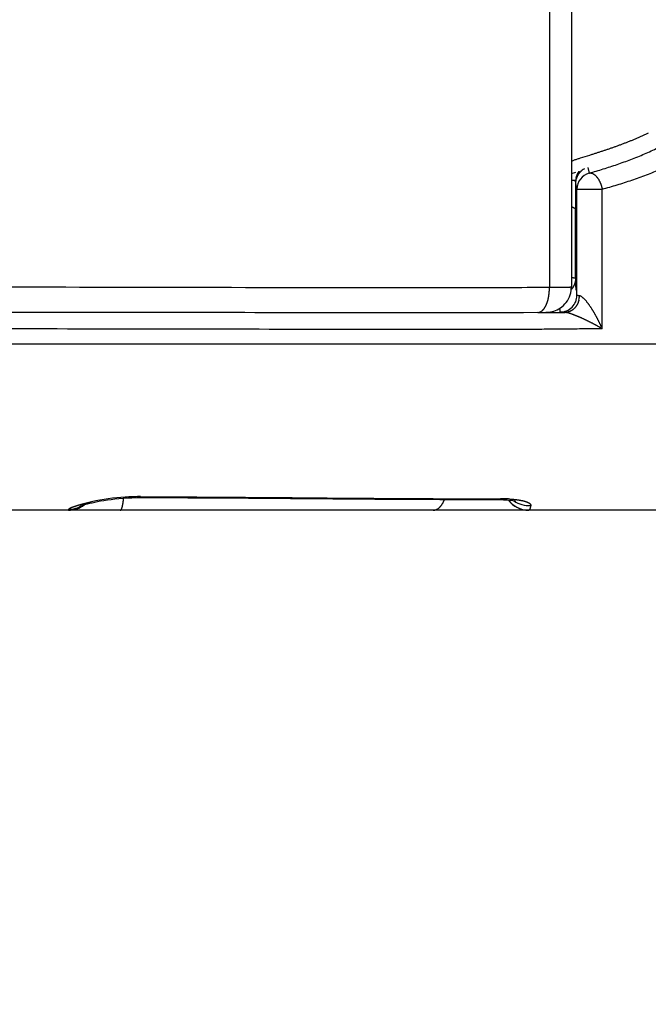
# Model space of a CAD drawing. Header units: millimetres. Extents: x 0 to 1071, y 0 to 742.
# Tile 119 of 130: x 776.98 to 784.53, y 426.5 to 438.33. Entities that reach past the tile are written whole.
import ezdxf

# ---------------------------------------------------------------- set-up
doc = ezdxf.new("R2010")
doc.units = ezdxf.units.MM
doc.header["$LTSCALE"] = 0.454724
doc.layers.add('NoLayerName_001', color=7, linetype='Continuous')
doc.styles.get("Standard").update_dxf_attribs({"font": 'txt', "bigfont": 'extfont2'})
doc.dimstyles.get("Standard").update_dxf_attribs({"dimtxt": 2.5, "dimasz": 2.5, "dimexe": 1, "dimexo": 1, "dimtad": 1, "dimdec": 3, "dimzin": 0, "dimdsep": 46, "dimtxsty": 'Standard', "dimcen": 2.5, "dimadec": 3, "dimazin": 0, "dimtfac": 0.75, "dimtdec": 3, "dimtmove": 0, "dimatfit": 3, "dimfxl": 1, "dimarcsym": 0})

# ---------------------------------------------------------------- blocks, each defined once
blk = doc.blocks.new('_OPEN30')
at = {"color": 0, "linetype": 'ByBlock', "lineweight": -2}
for p, q in [((-1, 0.267949), (0, 0)), ((0, 0), (-1, -0.267949)), ((0, 0), (-1, 0))]:
    blk.add_line(p, q, dxfattribs=at)
blk = doc.blocks.new('*D112')
at = {"layer": 'Defpoints', "color": 0}
for p in [(766.703, 444.589), (776.703, 427.089), (766.703, 405.506)]:
    blk.add_point(p, dxfattribs=at)
at = {"layer": 'NoLayerName_001', "color": 0, "linetype": 'Continuous', "lineweight": 13}
for p, q in [((766.703, 442.089), (766.703, 403.006)), ((776.703, 424.589), (776.703, 403.006)), ((762.953, 405.506), (759.203, 405.506)), ((776.703, 405.506), (766.703, 405.506)), ((776.703, 405.506), (799.537, 405.506)), ((780.453, 405.506), (784.203, 405.506))]:
    blk.add_line(p, q, dxfattribs=at)
at = {"layer": 'NoLayerName_001', "color": 0, "lineweight": 13, "xscale": 3.75, "yscale": 3.75, "zscale": 3.75}
blk.add_blockref('_OPEN30', (766.703, 405.506), dxfattribs=at)
at = {"layer": 'NoLayerName_001', "color": 0, "lineweight": 13, "xscale": 3.75, "yscale": 3.75, "zscale": 3.75, "rotation": 180}
blk.add_blockref('_OPEN30', (776.703, 405.506), dxfattribs=at)
at = {"layer": 'NoLayerName_001', "color": 0, "lineweight": 13, "insert": (791.87, 412.381), "char_height": 8.75, "attachment_point": 5}
blk.add_mtext('\\W0.8000;10', dxfattribs=at)

msp = doc.modelspace()

# ---------------------------------------------------------------- linework, layer by layer
at = {"layer": 'NoLayerName_001', "color": 60, "linetype": 'Continuous', "lineweight": 25}
for p, q in [((783.603257, 461.189454), (783.603257, 435.118472)), ((783.340294, 455.689454), (783.340294, 435.115114)), ((783.801351, 436.557262), (783.818725, 436.490072)), ((783.603257, 436.485418), (783.655327, 436.500546)), ((783.65125, 436.393499), (783.650966, 436.401846)), ((783.653257, 436.364146), (783.670608, 436.296949)), ((783.653257, 436.364131), (783.653257, 436.33947)), ((783.651995, 436.312168), (783.652284, 436.265591)), ((783.652284, 436.265591), (783.6528, 436.161125)), ((783.670608, 435.020683), (783.670608, 436.296949)), ((783.670608, 436.296949), (783.97448, 436.296949)), ((783.97448, 434.620459), (783.97448, 436.296949)), ((783.6528, 436.161125), (783.653038, 436.106616)), ((783.653038, 436.106616), (783.653257, 436.052024)), ((783.653257, 435.223187), (783.653257, 436.052024)), ((783.202285, 434.813141), (783.028795, 434.812035)), ((765.796735, 434.439454), (787.60978, 434.439453)), ((778.430569, 432.602469), (778.534118, 432.601946)), ((781.244035, 432.572179), (782.024877, 432.567972)), ((782.605542, 432.576488), (782.719486, 432.576516)), ((782.719486, 432.576516), (782.756962, 432.576551)), ((782.921698, 432.551981), (782.93615, 432.548604)), ((787.703257, 432.439454), (765.703257, 432.439454)), ((782.924398, 432.490142), (782.949198, 432.475223))]:
    msp.add_line(p, q, dxfattribs=at)
for points in [[(783.252893, 434.815773), (783.267088, 434.816066), (783.279709, 434.816394), (783.29124, 434.816771), (783.302026, 434.817221), (783.312744, 434.817809), (783.324346, 434.818679), (783.337721, 434.820094), (783.354903, 434.8227), (783.373962, 434.82674), (783.393091, 434.832096), (783.412717, 434.83904), (783.432524, 434.847657), (783.452342, 434.85806), (783.471996, 434.870359), (783.491043, 434.884458), (783.509053, 434.90014), (783.525971, 434.917438), (783.541628, 434.936286), (783.555909, 434.956681), (783.568671, 434.978608), (783.579729, 435.001992), (783.588896, 435.02675), (783.595977, 435.052776), (783.600772, 435.079937), (783.603076, 435.10807), (783.603257, 435.118473)], [(783.200366, 434.815123), (783.218976, 434.815292), (783.252893, 434.815773)], [(777.71713, 432.494778), (777.713243, 432.492924), (777.711906, 432.492329), (777.715928, 432.493856), (777.724511, 432.496848), (777.737294, 432.500969), (777.753405, 432.505805), (777.772929, 432.511267), (777.795563, 432.517175), (777.821251, 432.523456), (777.849842, 432.530016), (777.8812, 432.536751), (777.915133, 432.543533), (777.951689, 432.550281), (777.990839, 432.556898), (778.032543, 432.563283), (778.076724, 432.569317), (778.123211, 432.574872), (778.171808, 432.579815), (778.222268, 432.583993), (778.274292, 432.587277)], [(778.274292, 432.587277), (778.327516, 432.58956), (778.38152, 432.590722), (778.417463, 432.590828)], [(778.417459, 432.590829), (778.998579, 432.587825), (779.726495, 432.583169), (781.244035, 432.572179)], [(782.024877, 432.567972), (782.740976, 432.566762), (782.789074, 432.565581)], [(782.789074, 432.565581), (782.832291, 432.563203), (782.869436, 432.559839), (782.899601, 432.555895), (782.921698, 432.551981)], [(782.84994, 432.561605), (782.862216, 432.545706), (782.88084, 432.525626)], [(782.88084, 432.525626), (782.901575, 432.507034), (782.924398, 432.490142)], [(782.949198, 432.475223), (782.975889, 432.462526), (783.004338, 432.452323)], [(783.004338, 432.452323), (783.034373, 432.444897), (783.065775, 432.440538), (783.091266, 432.439453)]]:
    msp.add_lwpolyline(points, dxfattribs=at)
for centre, radius, start, end in [((783.911165, 436.370521), 0.257816, 165.1423748, 173.1486364), ((783.855226, 436.363682), 0.20197, 155.1342497, 167.5014525), ((783.870547, 436.296965), 0.199939, 105.0217189, 180.0044618), ((783.854626, 436.361578), 0.202834, 117.5459981, 126.6209691), ((783.533705, 433.185896), 3.217682, 87.9115596, 88.7490728), ((794.129546, 436.753236), 10.48447, 181.9662814, 182.1014431), ((783.853498, 436.363879), 0.200241, 167.4493459, 179.9234431), ((789.656908, 435.486255), 6.009412, 182.5089838, 182.6839362), ((788.766141, 435.444459), 5.117664, 182.6835074, 182.881334), ((783.470553, 435.020792), 0.200045, 269.9522143, 359.9686622), ((783.466724, 435.018668), 0.233558, 346.6054145, 359.3386501), ((782.542709, 528.378181), 93.567365, 270.40389331, 270.60429689), ((778.430108, 429.785716), 2.817077, 93.7632667, 102.0273758), ((778.419884, 429.960407), 2.642092, 90.0529033, 93.7906672), ((778.418429, 430.137913), 2.464584, 89.717765, 90.0228901), ((782.759264, 430.588061), 1.988492, 88.4560491, 90.0663384), ((782.76708, 430.897828), 1.678628, 86.717574, 88.4378683), ((783.091266, 432.739454), 0.3, 216.5070508, 270.0000016), ((783.089553, 432.798223), 0.302146, 234.645581, 275.0652332), ((777.566127, 432.739454), 0.3, 270, 308.3151234), ((777.566532, 432.750317), 0.300151, 270.2749517, 302.7795128)]:
    msp.add_arc(centre, radius, start, end, dxfattribs=at)
for points, knots in [([(783.818723, 436.490084), (783.846797, 436.498144), (783.903036, 436.513987), (783.986916, 436.539442), (784.070472, 436.566003), (784.153602, 436.593918), (784.236271, 436.623209), (784.318422, 436.653959), (784.400005, 436.686234), (784.48097, 436.720106), (784.561264, 436.755643), (784.640835, 436.792916), (784.719611, 436.831984), (784.797506, 436.872887), (784.874414, 436.915655), (784.950224, 436.960316), (785.024828, 437.006896), (785.09811, 437.055431), (785.16998, 437.105925), (785.240251, 437.158495), (785.309097, 437.212836), (785.353274, 437.2511), (785.375568, 437.269969)], [0, 0, 0, 0, 0.087624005, 0.175279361, 0.262955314, 0.350644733, 0.438344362, 0.526055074, 0.613782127, 0.701535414, 0.789329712, 0.877184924, 0.965117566, 1.053102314, 1.141103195, 1.229089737, 1.317037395, 1.40492798, 1.492750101, 1.580499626, 1.668180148, 1.75580345, 1.75580345, 1.75580345, 1.75580345]), ([(783.97448, 436.296963), (784.004346, 436.305409), (784.064176, 436.322002), (784.153414, 436.348703), (784.242311, 436.376586), (784.330762, 436.405913), (784.418726, 436.436705), (784.506146, 436.469048), (784.592971, 436.503011), (784.679146, 436.538666), (784.764619, 436.576087), (784.849332, 436.615344), (784.933212, 436.656499), (785.01617, 436.699591), (785.098097, 436.744649), (785.17888, 436.791703), (785.258408, 436.840779), (785.336563, 436.891911), (785.413253, 436.945102), (785.488287, 437.000474), (785.561845, 437.057706), (785.609106, 437.097998), (785.632949, 437.117868)], [0, 0, 0, 0, 0.093112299, 0.186257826, 0.279425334, 0.372607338, 0.465800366, 0.559005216, 0.652227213, 0.745476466, 0.838768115, 0.932122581, 1.025555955, 1.119041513, 1.21254297, 1.306029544, 1.399476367, 1.492864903, 1.586183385, 1.679427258, 1.772599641, 1.865711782, 1.865711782, 1.865711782, 1.865711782]), ([(784.527317, 436.968198), (784.521471, 436.965485), (784.509788, 436.960039), (784.492205, 436.951996), (784.474588, 436.944026), (784.456932, 436.936144), (784.43924, 436.928343), (784.421512, 436.920624), (784.40375, 436.912985), (784.385953, 436.905426), (784.368124, 436.897944), (784.350263, 436.890539), (784.332371, 436.88321), (784.31445, 436.875955), (784.296499, 436.868774), (784.278521, 436.861665), (784.260515, 436.854626), (784.242483, 436.847658), (784.224425, 436.840757), (784.206342, 436.833923), (784.188235, 436.827154), (784.170104, 436.820448), (784.151949, 436.813805), (784.133773, 436.807224), (784.115575, 436.800702), (784.097356, 436.794239), (784.079116, 436.787835), (784.060856, 436.781487), (784.042577, 436.775195), (784.02428, 436.768957), (784.005965, 436.762772), (783.987632, 436.756638), (783.969283, 436.750554), (783.950919, 436.744518), (783.932539, 436.738528), (783.914145, 436.732582), (783.895738, 436.726677), (783.877318, 436.72081), (783.852744, 436.713034), (783.797404, 436.695693), (783.748153, 436.68047), (783.711231, 436.668998)], [0, 0, 0, 0, 0.0193353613, 0.0386706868, 0.0580060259, 0.0773414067, 0.0966768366, 0.1160123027, 0.1353477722, 0.1546831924, 0.1740184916, 0.193353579, 0.2126883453, 0.2320226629, 0.2513563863, 0.2706893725, 0.2900216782, 0.3093534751, 0.3286849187, 0.3480161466, 0.3673472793, 0.3866784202, 0.4060096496, 0.4253409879, 0.4446724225, 0.4640039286, 0.4833354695, 0.5026669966, 0.5219984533, 0.5413298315, 0.5606611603, 0.5799924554, 0.599323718, 0.6186549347, 0.6379860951, 0.6573172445, 0.6766484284, 0.6959796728, 0.7153109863, 0.7539736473, 0.8699609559, 0.8699609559, 0.8699609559, 0.8699609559]), ([(783.711231, 436.668998), (783.705084, 436.667064), (783.692782, 436.663221), (783.67438, 436.657314), (783.655971, 436.651369), (783.637798, 436.644889), (783.619296, 436.639107), (783.608719, 436.63171), (783.603257, 436.628476)], [0, 0, 0, 0, 0.0193332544, 0.038663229, 0.0579895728, 0.0773322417, 0.0966538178, 0.1156965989, 0.1156965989, 0.1156965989, 0.1156965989]), ([(783.661968, 436.43663), (783.662342, 436.437989), (783.663074, 436.44071), (783.664273, 436.444764), (783.665533, 436.448801), (783.666867, 436.452816), (783.668272, 436.456811), (783.66975, 436.460784), (783.6713, 436.464732), (783.672921, 436.468655), (783.674614, 436.47255), (783.676377, 436.476415), (783.67821, 436.480247), (783.680113, 436.484046), (783.682086, 436.487808), (783.684127, 436.491532), (783.686237, 436.495216), (783.688415, 436.498857), (783.690661, 436.502453), (783.692976, 436.506002), (783.695349, 436.509508), (783.696998, 436.511798), (783.697813, 436.512948)], [0, 0, 0, 0, 0.00422709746, 0.00845401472, 0.01268208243, 0.01691268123, 0.02114716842, 0.02538576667, 0.02962776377, 0.03387243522, 0.03811907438, 0.04236699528, 0.04661553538, 0.0508640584, 0.05511195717, 0.05935865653, 0.06360361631, 0.0678463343, 0.07208634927, 0.07632324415, 0.08055664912, 0.08478624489, 0.08478624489, 0.08478624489, 0.08478624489]), ([(783.733631, 436.524372), (783.731909, 436.523045), (783.728425, 436.520428), (783.723394, 436.516238), (783.718475, 436.51189), (783.713696, 436.507365), (783.709057, 436.502678), (783.704567, 436.497836), (783.700232, 436.492847), (783.696059, 436.487719), (783.692055, 436.48246), (783.688227, 436.47708), (783.684581, 436.471585), (783.681121, 436.465986), (783.677864, 436.460285), (783.674784, 436.454508), (783.672929, 436.450565), (783.671979, 436.448609)], [0, 0, 0, 0, 0.00652362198, 0.01306956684, 0.01963491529, 0.02621648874, 0.03281089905, 0.03941459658, 0.04602391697, 0.05263512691, 0.0592444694, 0.06584820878, 0.07244267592, 0.07902431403, 0.08558972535, 0.09213571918, 0.09865936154, 0.09865936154, 0.09865936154, 0.09865936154]), ([(783.818725, 436.490072), (783.821241, 436.490457), (783.826263, 436.491514), (783.834018, 436.491395), (783.841752, 436.490422), (783.849393, 436.488531), (783.856821, 436.485896), (783.863936, 436.482622), (783.870674, 436.478797), (783.877037, 436.474513), (783.883076, 436.469843), (783.88885, 436.46486), (783.894405, 436.459621), (783.899745, 436.454145), (783.904874, 436.448462), (783.909797, 436.442598), (783.914523, 436.436575), (783.919054, 436.430407), (783.923395, 436.424105), (783.927553, 436.417677), (783.931532, 436.411134), (783.93534, 436.404484), (783.938982, 436.397737), (783.942464, 436.390903), (783.945792, 436.383991), (783.948971, 436.377011), (783.952009, 436.36997), (783.954904, 436.362873), (783.957657, 436.355723), (783.960267, 436.348522), (783.962734, 436.341274), (783.965056, 436.333982), (783.967235, 436.326648), (783.96927, 436.319275), (783.971157, 436.311866), (783.972916, 436.304428), (783.973947, 436.29944), (783.97448, 436.296949)], [0, 0, 0, 0, 0.0076349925, 0.0153323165, 0.0231246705, 0.0309956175, 0.038892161, 0.0467353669, 0.0544617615, 0.0621106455, 0.069729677, 0.0773496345, 0.0849834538, 0.0926305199, 0.1002865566, 0.107944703, 0.1155982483, 0.12324887, 0.1308997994, 0.1385533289, 0.1462108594, 0.1538729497, 0.161539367, 0.1692091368, 0.1768805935, 0.1845514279, 0.1922192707, 0.1998837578, 0.2075451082, 0.2152034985, 0.2228590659, 0.2305119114, 0.2381621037, 0.2458096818, 0.2534546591, 0.261097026, 0.2687367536, 0.2687367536, 0.2687367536, 0.2687367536]), ([(783.650966, 436.401846), (783.651009, 436.400352), (783.651104, 436.397364), (783.651213, 436.391386), (783.651348, 436.382418), (783.651504, 436.370461), (783.651663, 436.355514), (783.651831, 436.336083), (783.65193, 436.321136), (783.651995, 436.312168)], [0, 0, 0, 0, 0.00448420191, 0.00896853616, 0.01793740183, 0.03139042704, 0.04484323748, 0.0627801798, 0.08968562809, 0.08968562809, 0.08968562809, 0.08968562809]), ([(783.603514, 436.086991), (783.604321, 436.086747), (783.605939, 436.086265), (783.608354, 436.085499), (783.610763, 436.084708), (783.613163, 436.083885), (783.615549, 436.083032), (783.617921, 436.08215), (783.620274, 436.081238), (783.622606, 436.080296), (783.624916, 436.079324), (783.627202, 436.078321), (783.629464, 436.077272), (783.631703, 436.076164), (783.63392, 436.07498), (783.636117, 436.073706), (783.638295, 436.072327), (783.640453, 436.070828), (783.642579, 436.069207), (783.644642, 436.067459), (783.646596, 436.065588), (783.648394, 436.0636), (783.649986, 436.061499), (783.651331, 436.059288), (783.65236, 436.05697), (783.653089, 436.054554), (783.653167, 436.052883), (783.653257, 436.052055)], [0, 0, 0, 0, 0.00252945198, 0.00506372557, 0.00760052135, 0.01013756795, 0.01267262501, 0.01520348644, 0.01772798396, 0.02024399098, 0.02274942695, 0.0252439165, 0.02773400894, 0.03022868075, 0.03273788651, 0.03527269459, 0.03784537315, 0.04046941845, 0.0431512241, 0.04586422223, 0.04857634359, 0.05126068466, 0.05389747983, 0.05647679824, 0.05900202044, 0.06149379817, 0.0639934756, 0.0639934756, 0.0639934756, 0.0639934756]), ([(783.646708, 435.173104), (783.646145, 435.171092), (783.645065, 435.167047), (783.643155, 435.161055), (783.641075, 435.155103), (783.638796, 435.149207), (783.636331, 435.143375), (783.633683, 435.137616), (783.630855, 435.131937), (783.627853, 435.126347), (783.624679, 435.120855), (783.621338, 435.115469), (783.617834, 435.110198), (783.614173, 435.105048), (783.610352, 435.100034), (783.6064, 435.095143), (783.603615, 435.092019), (783.602244, 435.090443)], [0, 0, 0, 0, 0.00626815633, 0.01255654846, 0.01886232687, 0.02518246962, 0.0315138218, 0.03785313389, 0.04419709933, 0.05054239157, 0.05688570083, 0.06322377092, 0.06955343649, 0.07587166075, 0.08217557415, 0.08846251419, 0.09473006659, 0.09473006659, 0.09473006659, 0.09473006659]), ([(783.653257, 435.223187), (783.652982, 435.223632), (783.652551, 435.224795), (783.650672, 435.22535), (783.648915, 435.225927), (783.647134, 435.226424), (783.645463, 435.22685), (783.643852, 435.227215), (783.642275, 435.227534), (783.640699, 435.227822), (783.639103, 435.228093), (783.637479, 435.228351), (783.635826, 435.228597), (783.63415, 435.228832), (783.632456, 435.229056), (783.630748, 435.22927), (783.629032, 435.229474), (783.627313, 435.22967), (783.625594, 435.229858), (783.62388, 435.230038), (783.622172, 435.230212), (783.620471, 435.230378), (783.618775, 435.230539), (783.617084, 435.230693), (783.615396, 435.230842), (783.61371, 435.230986), (783.612025, 435.231124), (783.610342, 435.231259), (783.608657, 435.231389), (783.606971, 435.231516), (783.605283, 435.23164), (783.604156, 435.23172), (783.603593, 435.23176)], [0, 0, 0, 0, 0.00156922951, 0.00345413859, 0.00542181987, 0.00724937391, 0.00896483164, 0.01060387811, 0.01220183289, 0.01379356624, 0.0154098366, 0.01705642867, 0.01872885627, 0.02042255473, 0.02213292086, 0.0238553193, 0.02558508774, 0.02731754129, 0.02904797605, 0.03077188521, 0.03248787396, 0.03419691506, 0.03590003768, 0.03759826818, 0.0392926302, 0.04098414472, 0.04267383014, 0.04436270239, 0.04605177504, 0.04774205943, 0.04943456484, 0.05113029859, 0.05113029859, 0.05113029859, 0.05113029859]), ([(783.653257, 435.223187), (783.653246, 435.222064), (783.65324, 435.219817), (783.653143, 435.216446), (783.652993, 435.213075), (783.652783, 435.209705), (783.652515, 435.206337), (783.652189, 435.202973), (783.651805, 435.199614), (783.651364, 435.196262), (783.650866, 435.192918), (783.650313, 435.189584), (783.649703, 435.18626), (783.649039, 435.182948), (783.648318, 435.179651), (783.647549, 435.176367), (783.646984, 435.174192), (783.646708, 435.173104)], [0, 0, 0, 0, 0.00336886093, 0.00674071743, 0.01011518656, 0.01349186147, 0.01687031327, 0.02025009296, 0.0236307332, 0.02701175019, 0.03039264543, 0.03377290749, 0.03715201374, 0.04052943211, 0.04390462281, 0.04727704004, 0.05064613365, 0.05064613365, 0.05064613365, 0.05064613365]), ([(783.661841, 435.085203), (783.661683, 435.0869), (783.661364, 435.090293), (783.660914, 435.095385), (783.66048, 435.100479), (783.660064, 435.105574), (783.659661, 435.11067), (783.659273, 435.115768), (783.658897, 435.120866), (783.658535, 435.125965), (783.658185, 435.131065), (783.657846, 435.136166), (783.657517, 435.141268), (783.657094, 435.148071), (783.656587, 435.156577), (783.656013, 435.166786), (783.655465, 435.176996), (783.655121, 435.183803), (783.654946, 435.187207)], [0, 0, 0, 0, 0.0051120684, 0.010224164, 0.0153362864, 0.0204484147, 0.0255605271, 0.0306726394, 0.0357847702, 0.0408969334, 0.0460091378, 0.0511213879, 0.0562336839, 0.0613460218, 0.0715707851, 0.08179558, 0.0920202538, 0.1022446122, 0.1022446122, 0.1022446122, 0.1022446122]), ([(783.340294, 435.115114), (783.251802, 435.11455), (782.986327, 435.112686), (782.543857, 435.111291), (780.42, 435.110308), (778.473135, 435.116275), (776.703257, 435.118861)], [0, 0, 0, 0, 0.265481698, 0.796445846, 1.327412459, 6.637052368, 6.637052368, 6.637052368, 6.637052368]), ([(783.200366, 434.815123), (783.203333, 434.815353), (783.209315, 434.815529), (783.218099, 434.817505), (783.226619, 434.820353), (783.234748, 434.824174), (783.242432, 434.828786), (783.249665, 434.834067), (783.256456, 434.839894), (783.262824, 434.84617), (783.268782, 434.852829), (783.274361, 434.859808), (783.279591, 434.86705), (783.284503, 434.874506), (783.289111, 434.882148), (783.293437, 434.889953), (783.297498, 434.897897), (783.301319, 434.90596), (783.304914, 434.914124), (783.30829, 434.922381), (783.311454, 434.930724), (783.314414, 434.939146), (783.317177, 434.94764), (783.319752, 434.956199), (783.322146, 434.964815), (783.324365, 434.973481), (783.326419, 434.982191), (783.328315, 434.990938), (783.33006, 434.999713), (783.331662, 435.008512), (783.333123, 435.017332), (783.334444, 435.026169), (783.335628, 435.035022), (783.336675, 435.04389), (783.337586, 435.05277), (783.338365, 435.06166), (783.339012, 435.070559), (783.339524, 435.079464), (783.339923, 435.088374), (783.340065, 435.094317), (783.340151, 435.097288)], [0, 0, 0, 0, 0.0089277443, 0.0179000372, 0.0268865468, 0.0358433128, 0.0447860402, 0.0537335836, 0.0626771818, 0.0716069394, 0.0805356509, 0.0894684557, 0.0984004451, 0.1073245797, 0.116245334, 0.1251664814, 0.1340886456, 0.1430096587, 0.151928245, 0.1608471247, 0.1697687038, 0.1786946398, 0.1876258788, 0.1965626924, 0.2055047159, 0.2144509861, 0.2233999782, 0.2323496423, 0.2412974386, 0.2502408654, 0.2591797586, 0.2681147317, 0.2770463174, 0.2859749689, 0.2949010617, 0.3038248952, 0.3127466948, 0.3216666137, 0.3305847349, 0.339501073, 0.339501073, 0.339501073, 0.339501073]), ([(783.340151, 435.097288), (783.340196, 435.100259), (783.340326, 435.1062), (783.340291, 435.112143), (783.340294, 435.115114)], [0, 0, 0, 0, 0.00891450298, 0.0178270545, 0.0178270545, 0.0178270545, 0.0178270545]), ([(783.603257, 435.118472), (783.601901, 435.118307), (783.59926, 435.117953), (783.595213, 435.117611), (783.589841, 435.117608), (783.584428, 435.117308), (783.576349, 435.117125), (783.568254, 435.116955), (783.55881, 435.116772), (783.549372, 435.116615), (783.535882, 435.116425), (783.516997, 435.116198), (783.492717, 435.115952), (783.460345, 435.115687), (783.417181, 435.115417), (783.375366, 435.115226), (783.348388, 435.115141), (783.340294, 435.115114)], [0, 0, 0, 0, 0.0040992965, 0.007994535, 0.0121724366, 0.020206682, 0.0242545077, 0.0364141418, 0.0444985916, 0.0525895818, 0.0647335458, 0.0849720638, 0.1092498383, 0.1375761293, 0.1820906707, 0.2387441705, 0.2630244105, 0.2630244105, 0.2630244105, 0.2630244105]), ([(783.700256, 435.015972), (783.699922, 435.015998), (783.699253, 435.016048), (783.698251, 435.016126), (783.697251, 435.016205), (783.696252, 435.016286), (783.695253, 435.01637), (783.694254, 435.016455), (783.693253, 435.016543), (783.692251, 435.016632), (783.691247, 435.016724), (783.690239, 435.016818), (783.689227, 435.016914), (783.688211, 435.017013), (783.687189, 435.017115), (783.686165, 435.017219), (783.685139, 435.017327), (783.684115, 435.017439), (783.683097, 435.017556), (783.682088, 435.01768), (783.681091, 435.017811), (783.68011, 435.017949), (783.679148, 435.018095), (783.678207, 435.018251), (783.67728, 435.01842), (783.676352, 435.018603), (783.675401, 435.018803), (783.674406, 435.019027), (783.67333, 435.019269), (783.672256, 435.01955), (783.671087, 435.01975), (783.670785, 435.020434), (783.670608, 435.020683)], [0, 0, 0, 0, 0.00100689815, 0.00201150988, 0.00301454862, 0.00401672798, 0.00501876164, 0.00602136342, 0.00702524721, 0.00803112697, 0.00903971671, 0.0100517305, 0.01106788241, 0.01208888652, 0.01311542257, 0.01414658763, 0.01517927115, 0.01621020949, 0.01723615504, 0.01825388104, 0.01926018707, 0.02025190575, 0.0212259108, 0.02217912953, 0.02311421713, 0.02405167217, 0.02501545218, 0.02602945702, 0.02711752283, 0.02830103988, 0.02944767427, 0.03036524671, 0.03036524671, 0.03036524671, 0.03036524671]), ([(783.754808, 434.981725), (783.752162, 434.984205), (783.746953, 434.989247), (783.738668, 434.996283), (783.730045, 435.002953), (783.720808, 435.008773), (783.711096, 435.0141), (783.703783, 435.015145), (783.700256, 435.015972)], [0, 0, 0, 0, 0.01087869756, 0.02173977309, 0.03260114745, 0.04352513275, 0.05455638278, 0.06542352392, 0.06542352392, 0.06542352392, 0.06542352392]), ([(783.693929, 434.964563), (783.693133, 434.961506), (783.691633, 434.95535), (783.6888, 434.946249), (783.685617, 434.937222), (783.682025, 434.928314), (783.678049, 434.919548), (783.673688, 434.910954), (783.668949, 434.90256), (783.663838, 434.894395), (783.65836, 434.886487), (783.652521, 434.878865), (783.646326, 434.871558), (783.63978, 434.864594), (783.63289, 434.858001), (783.62566, 434.85181), (783.618109, 434.846039), (783.610253, 434.84071), (783.60211, 434.83584), (783.593695, 434.831451), (783.585027, 434.827563), (783.576129, 434.824197), (783.567037, 434.821374), (783.557791, 434.819109), (783.548433, 434.81745), (783.539008, 434.81632), (783.532692, 434.816187), (783.529543, 434.816043)], [0, 0, 0, 0, 0.0094752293, 0.0190053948, 0.0285788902, 0.0381843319, 0.04781078, 0.0574479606, 0.0670864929, 0.0767181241, 0.0863359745, 0.0959347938, 0.1055112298, 0.1150641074, 0.1245947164, 0.1341066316, 0.143603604, 0.1530899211, 0.1625709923, 0.1720535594, 0.1815458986, 0.19105527, 0.2005741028, 0.2100900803, 0.2195927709, 0.2290743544, 0.2385303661, 0.2385303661, 0.2385303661, 0.2385303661]), ([(783.97448, 434.620459), (783.973014, 434.623778), (783.970095, 434.630423), (783.965632, 434.640352), (783.961119, 434.650259), (783.956548, 434.66014), (783.95192, 434.669994), (783.947236, 434.679823), (783.942497, 434.689625), (783.937702, 434.699401), (783.932853, 434.70915), (783.92795, 434.718872), (783.922992, 434.728566), (783.917982, 434.738234), (783.912918, 434.747874), (783.907799, 434.757484), (783.902623, 434.767065), (783.89739, 434.776613), (783.892096, 434.786128), (783.886742, 434.795608), (783.881324, 434.805052), (783.875842, 434.814459), (783.870294, 434.823827), (783.864678, 434.833156), (783.858993, 434.842442), (783.853238, 434.851686), (783.84741, 434.860884), (783.841505, 434.870033), (783.83552, 434.879129), (783.829451, 434.888166), (783.823293, 434.89714), (783.817045, 434.906049), (783.810698, 434.914886), (783.804241, 434.923644), (783.797663, 434.932316), (783.790952, 434.940896), (783.784095, 434.949374), (783.777092, 434.957748), (783.769903, 434.965969), (783.762534, 434.974025), (783.75736, 434.979139), (783.754808, 434.981725)], [0, 0, 0, 0, 0.0108856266, 0.0217716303, 0.0326580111, 0.043544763, 0.0544318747, 0.0653193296, 0.0762071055, 0.087095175, 0.0979835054, 0.1088720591, 0.119760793, 0.1306496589, 0.1415385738, 0.1524274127, 0.1633160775, 0.1742045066, 0.1850926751, 0.1959805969, 0.2068683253, 0.2177559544, 0.2286436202, 0.239531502, 0.2504198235, 0.2613088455, 0.2721983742, 0.2830875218, 0.2939754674, 0.3048615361, 0.3157452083, 0.3266261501, 0.3375051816, 0.3483848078, 0.3592681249, 0.3701587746, 0.3810609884, 0.3919788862, 0.4029046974, 0.4138230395, 0.4247234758, 0.4247234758, 0.4247234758, 0.4247234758]), ([(783.028795, 434.812035), (782.860116, 434.811371), (782.522757, 434.809679), (781.763689, 434.809143), (779.908197, 434.812281), (778.137048, 434.816925), (776.787598, 434.816998), (776.703257, 434.817009)], [0, 0, 0, 0, 0.506043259, 1.012087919, 2.277199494, 6.072526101, 6.325547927, 6.325547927, 6.325547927, 6.325547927]), ([(783.470386, 434.820735), (783.470273, 434.821492), (783.470044, 434.823006), (783.469721, 434.825281), (783.469409, 434.827557), (783.469111, 434.829834), (783.468825, 434.832114), (783.468552, 434.834395), (783.46829, 434.836677), (783.46804, 434.838961), (783.467801, 434.841246), (783.467573, 434.843533), (783.467355, 434.84582), (783.467147, 434.848108), (783.466948, 434.850397), (783.466758, 434.852687), (783.466576, 434.854978), (783.466402, 434.857269), (783.466236, 434.859561), (783.466078, 434.861853), (783.465925, 434.864146), (783.46583, 434.865674), (783.465781, 434.866438)], [0, 0, 0, 0, 0.00229720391, 0.00459443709, 0.00689169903, 0.00918898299, 0.01148628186, 0.0137836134, 0.01608099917, 0.01837845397, 0.02067598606, 0.02297359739, 0.02527128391, 0.02756903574, 0.0298668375, 0.03216466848, 0.03446250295, 0.03676031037, 0.03905805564, 0.04135569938, 0.04365319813, 0.04595050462, 0.04595050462, 0.04595050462, 0.04595050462]), ([(783.529543, 434.816043), (783.528057, 434.816099), (783.525084, 434.81621), (783.520626, 434.816388), (783.516168, 434.816575), (783.512205, 434.816751), (783.508735, 434.816912), (783.505759, 434.817056), (783.50278, 434.817205), (783.500297, 434.817335), (783.498311, 434.817444), (783.496822, 434.817529), (783.495334, 434.817617), (783.493847, 434.817708), (783.492361, 434.817803), (783.490878, 434.817902), (783.489397, 434.818005), (783.487918, 434.818114), (783.486443, 434.818227), (783.48497, 434.818347), (783.483496, 434.818472), (783.482019, 434.818605), (783.480532, 434.818745), (783.479033, 434.818895), (783.477529, 434.819052), (783.476047, 434.819234), (783.474607, 434.819435), (783.473189, 434.819745), (783.471698, 434.819939), (783.470837, 434.820512), (783.470386, 434.820744)], [0, 0, 0, 0, 0.00446266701, 0.00892372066, 0.01338497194, 0.01784823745, 0.02082576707, 0.02380554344, 0.02678805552, 0.02977238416, 0.03126447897, 0.03275611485, 0.03424698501, 0.03573678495, 0.03722521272, 0.0387119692, 0.0401967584, 0.04167928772, 0.04315926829, 0.04463650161, 0.04611332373, 0.04759495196, 0.04908676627, 0.05059415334, 0.05211535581, 0.05362091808, 0.05507533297, 0.05647028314, 0.05799151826, 0.05951042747, 0.05951042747, 0.05951042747, 0.05951042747]), ([(783.592815, 434.801428), (783.589368, 434.802514), (783.582491, 434.804734), (783.572084, 434.807771), (783.561607, 434.810586), (783.551032, 434.813025), (783.540378, 434.81522), (783.53314, 434.815646), (783.529543, 434.815988)], [0, 0, 0, 0, 0.01084056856, 0.02167864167, 0.03252032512, 0.04337826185, 0.05424797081, 0.06508801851, 0.06508801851, 0.06508801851, 0.06508801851]), ([(783.974478, 434.620448), (783.971338, 434.622239), (783.965063, 434.625829), (783.955623, 434.631166), (783.946166, 434.636475), (783.936691, 434.64175), (783.927197, 434.646992), (783.917685, 434.652202), (783.908155, 434.657378), (783.898607, 434.662522), (783.889041, 434.667632), (783.879458, 434.672709), (783.869857, 434.677753), (783.860238, 434.682763), (783.850602, 434.68774), (783.840949, 434.692682), (783.831277, 434.697589), (783.821588, 434.702461), (783.81188, 434.707297), (783.802155, 434.712095), (783.792411, 434.716857), (783.782649, 434.721581), (783.772868, 434.726267), (783.763069, 434.730913), (783.753251, 434.735521), (783.743414, 434.740087), (783.733556, 434.74461), (783.723679, 434.749087), (783.713779, 434.753514), (783.703857, 434.75789), (783.693912, 434.762211), (783.683942, 434.766474), (783.673946, 434.770677), (783.663923, 434.774816), (783.653871, 434.778889), (783.643789, 434.782892), (783.633676, 434.786823), (783.623529, 434.790672), (783.613341, 434.794405), (783.603114, 434.798026), (783.596243, 434.800281), (783.592815, 434.801428)], [0, 0, 0, 0, 0.010844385, 0.0216889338, 0.0325336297, 0.0433784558, 0.0542233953, 0.0650684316, 0.0759135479, 0.0867587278, 0.0976039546, 0.1084492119, 0.1192944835, 0.1301397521, 0.1409850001, 0.1518302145, 0.1626753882, 0.1735205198, 0.1843656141, 0.1952106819, 0.2060557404, 0.2169008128, 0.2277459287, 0.2385911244, 0.249436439, 0.2602817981, 0.2711270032, 0.2819718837, 0.2928163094, 0.3036601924, 0.3145034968, 0.3253464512, 0.3361895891, 0.3470335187, 0.3578789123, 0.368726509, 0.3795770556, 0.3904295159, 0.4012811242, 0.4121297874, 0.4229743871, 0.4229743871, 0.4229743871, 0.4229743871]), ([(783.97448, 434.620446), (783.893696, 434.61936), (783.732129, 434.61701), (783.489766, 434.614564), (783.247397, 434.612652), (782.924231, 434.610853), (782.520267, 434.609731), (781.793136, 434.609254), (779.934924, 434.612305), (778.157509, 434.616982), (776.784049, 434.617031), (776.703257, 434.61704)], [0, 0, 0, 0, 0.242374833, 0.484749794, 0.727125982, 0.969503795, 1.454262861, 1.939020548, 3.150896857, 7.028902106, 7.271277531, 7.271277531, 7.271277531, 7.271277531]), ([(777.567973, 432.45017), (777.569096, 432.451995), (777.570896, 432.456212), (777.576732, 432.459705), (777.582196, 432.463214), (777.587939, 432.466125), (777.59373, 432.46892), (777.599659, 432.471577), (777.60567, 432.474127), (777.611725, 432.476578), (777.617799, 432.478943), (777.623886, 432.481227), (777.629986, 432.483442), (777.636102, 432.485598), (777.642235, 432.487708), (777.648385, 432.489779), (777.654552, 432.491812), (777.660735, 432.49381), (777.666931, 432.495773), (777.673138, 432.497703), (777.679355, 432.499601), (777.685581, 432.501467), (777.691814, 432.503304), (777.698054, 432.505113), (777.704301, 432.506895), (777.710555, 432.508652), (777.716815, 432.510384), (777.723081, 432.512093), (777.729354, 432.513781), (777.735632, 432.515448), (777.741916, 432.517095), (777.748206, 432.518722), (777.7545, 432.52033), (777.7608, 432.521918), (777.767105, 432.523487), (777.773414, 432.525038), (777.779729, 432.52657), (777.786047, 432.528084), (777.79237, 432.52958), (777.798697, 432.531061), (777.802918, 432.532032), (777.805029, 432.532519)], [0, 0, 0, 0, 0.0064297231, 0.0132572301, 0.0197140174, 0.0260730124, 0.0325104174, 0.0390178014, 0.0455595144, 0.0520985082, 0.0586146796, 0.065113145, 0.0716006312, 0.0780835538, 0.0845680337, 0.0910576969, 0.0975518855, 0.1040494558, 0.1105492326, 0.1170500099, 0.1235505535, 0.1300498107, 0.1365477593, 0.1430446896, 0.1495408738, 0.1560365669, 0.1625320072, 0.1690274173, 0.175523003, 0.1820188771, 0.188515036, 0.1950114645, 0.2015081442, 0.208005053, 0.214502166, 0.2209994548, 0.2274968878, 0.2339944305, 0.2404920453, 0.2469896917, 0.2534873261, 0.2534873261, 0.2534873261, 0.2534873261]), ([(777.805029, 432.532519), (777.80714, 432.533001), (777.811363, 432.533969), (777.817701, 432.535396), (777.824043, 432.53681), (777.830388, 432.538206), (777.836736, 432.53959), (777.840971, 432.540497), (777.843088, 432.540953)], [0, 0, 0, 0, 0.00649757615, 0.01299504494, 0.01949235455, 0.0259894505, 0.03248627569, 0.03898277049, 0.03898277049, 0.03898277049, 0.03898277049]), ([(778.187594, 432.439454), (778.188958, 432.439821), (778.191965, 432.440154), (778.195391, 432.443397), (778.19823, 432.447077), (778.200625, 432.451098), (778.202663, 432.455093), (778.204378, 432.459082), (778.205915, 432.46311), (778.207358, 432.467212), (778.208714, 432.47139), (778.209991, 432.475618), (778.211195, 432.479872), (778.212331, 432.484138), (778.2134, 432.48841), (778.214409, 432.492689), (778.215362, 432.496974), (778.216262, 432.501265), (778.217115, 432.505563), (778.217925, 432.509866), (778.218696, 432.514176), (778.219434, 432.518491), (778.220143, 432.522813), (778.220827, 432.52714), (778.221488, 432.531472), (778.222126, 432.53581), (778.222743, 432.540152), (778.223337, 432.544499), (778.223911, 432.548849), (778.224464, 432.553203), (778.224997, 432.55756), (778.225511, 432.56192), (778.226006, 432.566282), (778.226482, 432.570645), (778.22694, 432.57501), (778.227383, 432.579376), (778.227662, 432.582288), (778.227803, 432.583744)], [0, 0, 0, 0, 0.004236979, 0.0087427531, 0.0135583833, 0.0182852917, 0.0227232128, 0.0270144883, 0.0313034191, 0.0356564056, 0.0400563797, 0.0444805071, 0.0489054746, 0.0533190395, 0.0577225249, 0.062117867, 0.0665068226, 0.0708909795, 0.0752717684, 0.0796504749, 0.0840282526, 0.0884061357, 0.0927850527, 0.0971657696, 0.1015483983, 0.1059327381, 0.1103185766, 0.1147056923, 0.119093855, 0.123482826, 0.1278723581, 0.1322621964, 0.136652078, 0.1410417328, 0.1454308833, 0.1498192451, 0.1542065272, 0.1542065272, 0.1542065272, 0.1542065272]), ([(778.430569, 432.602469), (778.430424, 432.602211), (778.430138, 432.601694), (778.429694, 432.60093), (778.429237, 432.600174), (778.428763, 432.599425), (778.428266, 432.598681), (778.427743, 432.597941), (778.427191, 432.597203), (778.426607, 432.59647), (778.425991, 432.595748), (778.425345, 432.595045), (778.42467, 432.594369), (778.423966, 432.593729), (778.423236, 432.593132), (778.422479, 432.592588), (778.421698, 432.592103), (778.420894, 432.591688), (778.420066, 432.591348), (778.419217, 432.591098), (778.418347, 432.590929), (778.417758, 432.590919), (778.417464, 432.590901)], [0, 0, 0, 0, 0.00088773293, 0.00177056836, 0.00265249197, 0.00353763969, 0.00443031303, 0.00533498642, 0.00625625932, 0.00719499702, 0.00814553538, 0.00910192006, 0.01005868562, 0.01101097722, 0.01195470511, 0.01288673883, 0.01380514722, 0.01470948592, 0.01560112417, 0.01648358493, 0.01736284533, 0.01824751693, 0.01824751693, 0.01824751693, 0.01824751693]), ([(778.534118, 432.601946), (778.873403, 432.599807), (779.959123, 432.593667), (781.180523, 432.581685), (782.198392, 432.576934), (782.469826, 432.576725), (782.605542, 432.576488)], [0, 0, 0, 0, 1.017874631, 3.257210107, 3.664360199, 4.071509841, 4.071509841, 4.071509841, 4.071509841]), ([(781.943845, 432.439454), (781.946045, 432.439537), (781.950457, 432.439585), (781.957044, 432.44037), (781.963581, 432.441552), (781.970037, 432.443186), (781.976378, 432.445226), (781.982574, 432.447656), (781.988599, 432.450455), (781.994441, 432.453595), (782.000097, 432.457047), (782.005569, 432.460786), (782.010855, 432.464785), (782.015955, 432.469017), (782.020871, 432.473457), (782.025605, 432.478083), (782.030159, 432.482878), (782.034539, 432.487831), (782.038749, 432.492928), (782.042795, 432.498159), (782.046683, 432.50351), (782.050417, 432.50897), (782.054005, 432.514526), (782.057451, 432.520169), (782.060758, 432.525892), (782.06393, 432.531688), (782.066971, 432.537554), (782.069884, 432.543483), (782.072673, 432.54947), (782.075338, 432.555512), (782.077899, 432.561596), (782.079498, 432.565695), (782.08031, 432.567738)], [0, 0, 0, 0, 0.0066027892, 0.0132260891, 0.0198685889, 0.0265248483, 0.0331860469, 0.039840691, 0.046478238, 0.0531039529, 0.0597262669, 0.0663499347, 0.0729763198, 0.0796037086, 0.0862276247, 0.0928434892, 0.0994540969, 0.1060631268, 0.1126729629, 0.1192847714, 0.1258985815, 0.132513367, 0.1391271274, 0.14573797, 0.1523465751, 0.1589538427, 0.1655602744, 0.1721659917, 0.178770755, 0.1853739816, 0.1919747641, 0.1985718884, 0.1985718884, 0.1985718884, 0.1985718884]), ([(782.756961, 432.576552), (782.756383, 432.576257), (782.755232, 432.575658), (782.753478, 432.574812), (782.751707, 432.574), (782.749917, 432.573229), (782.748108, 432.572497), (782.74628, 432.571807), (782.744433, 432.57116), (782.74257, 432.570555), (782.740691, 432.569995), (782.738798, 432.569479), (782.736893, 432.569008), (782.734976, 432.568583), (782.733051, 432.568205), (782.731118, 432.567875), (782.729178, 432.567593), (782.727233, 432.567359), (782.725286, 432.567175), (782.723336, 432.567044), (782.721386, 432.566957), (782.720086, 432.566949), (782.719436, 432.566939)], [0, 0, 0, 0, 0.00194700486, 0.00389385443, 0.00584125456, 0.00778999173, 0.00974093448, 0.01169489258, 0.01365171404, 0.0156108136, 0.01757161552, 0.01953355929, 0.02149610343, 0.02345872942, 0.02542094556, 0.02738229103, 0.0293423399, 0.03130070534, 0.03325704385, 0.03521105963, 0.03716250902, 0.03911120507, 0.03911120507, 0.03911120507, 0.03911120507]), ([(782.863195, 432.573701), (782.864605, 432.573617), (782.867424, 432.573452), (782.871653, 432.573187), (782.875881, 432.572911), (782.880108, 432.572621), (782.884334, 432.572319), (782.888559, 432.572005), (782.892784, 432.571677), (782.897007, 432.571335), (782.90123, 432.57098), (782.905451, 432.570611), (782.909672, 432.570227), (782.91389, 432.569828), (782.918108, 432.569414), (782.922323, 432.568984), (782.926537, 432.568539), (782.930749, 432.568078), (782.934959, 432.5676), (782.939167, 432.567105), (782.943374, 432.566595), (782.946176, 432.566237), (782.947577, 432.566061)], [0, 0, 0, 0, 0.00423679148, 0.00847356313, 0.01271036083, 0.01694723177, 0.02118422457, 0.02542138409, 0.02965870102, 0.03389613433, 0.03813364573, 0.04237120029, 0.04660876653, 0.05084631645, 0.05508382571, 0.05932127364, 0.06355864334, 0.06779592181, 0.07203309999, 0.07627017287, 0.08050713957, 0.08474400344, 0.08474400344, 0.08474400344, 0.08474400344]), ([(782.947577, 432.566061), (782.948985, 432.565877), (782.951803, 432.565515), (782.956027, 432.564946), (782.960249, 432.56436), (782.964469, 432.563754), (782.968686, 432.563127), (782.9729, 432.562479), (782.97711, 432.56181), (782.981317, 432.561117), (782.98552, 432.5604), (782.989719, 432.559658), (782.993912, 432.558891), (782.998101, 432.558098), (783.002284, 432.557277), (783.006461, 432.556428), (783.010632, 432.55555), (783.014797, 432.554642), (783.018954, 432.553703), (783.023104, 432.552733), (783.027247, 432.55173), (783.031381, 432.550693), (783.035505, 432.549618), (783.039618, 432.548505), (783.04372, 432.547349), (783.047809, 432.54615), (783.051885, 432.544904), (783.055945, 432.54361), (783.059989, 432.542263), (783.064013, 432.540858), (783.068014, 432.539389), (783.07199, 432.537851), (783.075937, 432.536238), (783.079852, 432.534546), (783.083729, 432.532766), (783.087555, 432.530882), (783.091321, 432.52888), (783.095015, 432.526749), (783.098619, 432.52447), (783.102133, 432.522045), (783.104315, 432.520218), (783.105427, 432.51933)], [0, 0, 0, 0, 0.0042611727, 0.0085231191, 0.0127856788, 0.0170487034, 0.0213120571, 0.0255756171, 0.0298392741, 0.0341029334, 0.0383665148, 0.0426299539, 0.0468932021, 0.0511562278, 0.0554190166, 0.0596815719, 0.0639439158, 0.0682060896, 0.0724681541, 0.0767301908, 0.0809922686, 0.0852542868, 0.0895161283, 0.0937777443, 0.0980391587, 0.1023004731, 0.1065618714, 0.1108235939, 0.1150855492, 0.1193475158, 0.1236095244, 0.1278718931, 0.1321352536, 0.1364004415, 0.1406664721, 0.1449314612, 0.1491948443, 0.1534576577, 0.1577220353, 0.1619866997, 0.1662538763, 0.1662538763, 0.1662538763, 0.1662538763]), ([(777.566127, 432.439454), (777.566265, 432.439649), (777.566637, 432.440036), (777.566712, 432.440813), (777.566901, 432.441517), (777.567029, 432.442198), (777.567147, 432.442885), (777.567251, 432.4436), (777.567348, 432.444333), (777.567438, 432.445074), (777.567524, 432.445814), (777.567607, 432.446548), (777.567686, 432.447276), (777.567761, 432.448), (777.567834, 432.448722), (777.567905, 432.449445), (777.56795, 432.449928), (777.567973, 432.450169)], [0, 0, 0, 0, 0.00071936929, 0.00154454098, 0.00225110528, 0.00292158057, 0.00361892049, 0.00434451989, 0.0050877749, 0.00583791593, 0.00658428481, 0.00732216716, 0.00805351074, 0.00878061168, 0.00950576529, 0.01023126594, 0.0109594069, 0.0109594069, 0.0109594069, 0.0109594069]), ([(783.116229, 432.497257), (783.116058, 432.496406), (783.115716, 432.494702), (783.115189, 432.492147), (783.11465, 432.489592), (783.114095, 432.487038), (783.113523, 432.484488), (783.112931, 432.481941), (783.112317, 432.4794), (783.11168, 432.476865), (783.111016, 432.474338), (783.110325, 432.47182), (783.109603, 432.469313), (783.108848, 432.466817), (783.10806, 432.464335), (783.107235, 432.461866), (783.106371, 432.459413), (783.105466, 432.456976), (783.104518, 432.454558), (783.103529, 432.452158), (783.10246, 432.449792), (783.101242, 432.447489), (783.099812, 432.44528), (783.098112, 432.443196), (783.096143, 432.441362), (783.093892, 432.439793), (783.092104, 432.439635), (783.091266, 432.439453)], [0, 0, 0, 0, 0.00260575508, 0.00521474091, 0.00782619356, 0.01043938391, 0.01305362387, 0.01566827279, 0.01828274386, 0.02089651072, 0.02350911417, 0.026120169, 0.02872937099, 0.031336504, 0.03394144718, 0.03654418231, 0.03914480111, 0.04174351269, 0.0443406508, 0.04693652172, 0.04953057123, 0.05212746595, 0.05474433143, 0.05741539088, 0.06016115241, 0.06284422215, 0.06541728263, 0.06541728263, 0.06541728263, 0.06541728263]), ([(783.105427, 432.51933), (783.106474, 432.51836), (783.108633, 432.516479), (783.111508, 432.513287), (783.113991, 432.509762), (783.115738, 432.505815), (783.116731, 432.501554), (783.116306, 432.498682), (783.116229, 432.497258)], [0, 0, 0, 0, 0.00428136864, 0.00858044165, 0.01286131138, 0.0171519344, 0.02148169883, 0.02576016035, 0.02576016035, 0.02576016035, 0.02576016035])]:
    msp.add_open_spline(points, degree=3, knots=knots, dxfattribs=at)

# ---------------------------------------------------------------- dimensions: what is measured, and where the dimension line sits
at = {"layer": 'NoLayerName_001', "color": 3, "linetype": 'Continuous', "lineweight": 13}
dim = msp.add_linear_dim(base=(766.703257, 405.505946), p1=(776.703257, 427.089454), p2=(766.703257, 444.589453), angle=180, text='\\W0.8000;<>', dimstyle='Standard', override={"dimtxt": 8.75, "dimasz": 3.75, "dimexe": 2.5, "dimexo": 2.5, "dimgap": 2.5, "dimzin": 8, "dimblk": 'OPEN30', "dimclrd": 0, "dimclre": 0, "dimclrt": 0, "dimtp": 0, "dimtm": 0, "dimlwd": 13, "dimlwe": 13}, dxfattribs=at)
dim.commit()
dim.dimension.update_dxf_attribs({"geometry": '*D112', "text_midpoint": (791.869924, 405.505946), "dimtype": 160})

doc.saveas('drawing.dxf')
